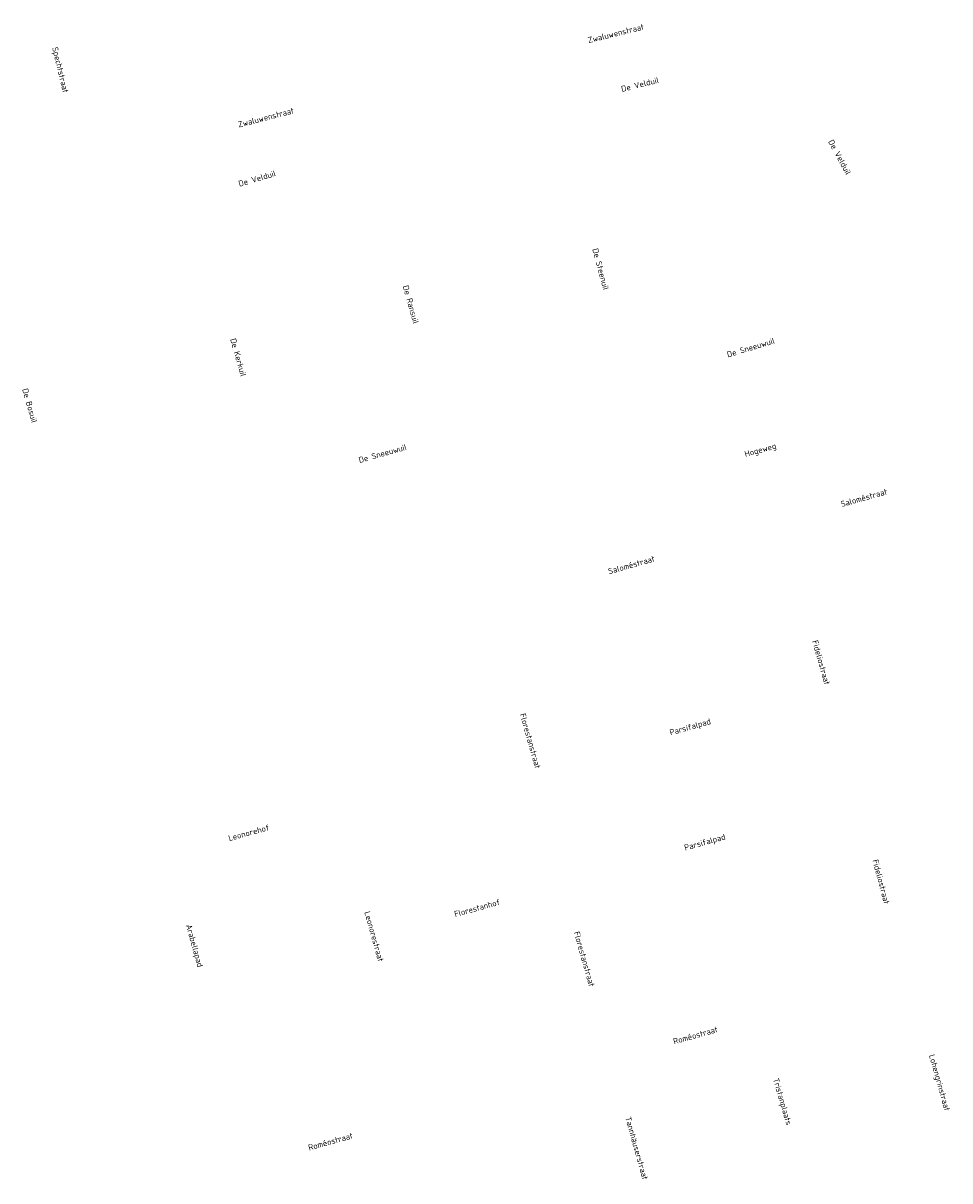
# Model space of a CAD drawing. Header units: metres. Extents: x 152202 to 157341, y 461610 to 468701.
# Tile 149 of 238: x 156381 to 156676, y 463168 to 463536. Entities that reach past the tile are written whole.
import ezdxf
from ezdxf.enums import TextEntityAlignment as Align

# ---------------------------------------------------------------- set-up
doc = ezdxf.new("R2010")
doc.units = ezdxf.units.M
doc.layers.add('B-RO-OG-TOPOGRAFIE-T18', color=2, linetype='CONTINUOUS', lineweight=18)
doc.styles.add('NLCS-ISO-M200-T18', font='NLCS-ISO.ttf', dxfattribs={"height": 360})

msp = doc.modelspace()

# ---------------------------------------------------------------- texts
at = {"layer": 'B-RO-OG-TOPOGRAFIE-T18', "style": 'NLCS-ISO-M200-T18'}
for s, rotation, p in [('Zwaluwenstraat', 13.8, (156569.768, 463532.995)), ('Spechtstraat', 283.6, (156392.935, 463521.355)), ('De Velduil', 14, (156577.424, 463516.77)), ('Zwaluwenstraat', 14.5, (156458.535, 463506.248)), ('De Velduil', 298.4, (156640.902, 463493.635)), ('De Velduil', 16.4, (156455.741, 463486.862)), ('De Steenuil', 285.1, (156564.93, 463458.044)), ('De Ransuil', 285.7, (156504.603, 463446.808)), ('De Kerkuil', 285.7, (156449.75, 463429.991)), ('De Sneeuwuil', 16.8, (156612.645, 463433.124)), ('De Bosuil', 285.7, (156383.478, 463414.651)), ('De Sneeuwuil', 15.8, (156495.62, 463399.444)), ('Hogeweg', 15.6, (156615.751, 463400.322)), ('Saloméstraat', 15.7, (156648.601, 463385.384)), ('Saloméstraat', 15.8, (156574.7, 463364.032)), ('Fideliostraat', 285.7, (156635.012, 463333.008)), ('Florestanstraat', 285.8, (156542.577, 463308.077)), ('Parsifalpad', 15.8, (156593.441, 463312.278)), ('Leonorehof', 15.3, (156453.13, 463278.895)), ('Parsifalpad', 15.6, (156598.103, 463275.622)), ('Fideliostraat', 284.8, (156654.063, 463263.289)), ('Florestanhof', 15.4, (156525.689, 463254.953)), ('Leonorestraat', 285.6, (156492.912, 463245.906)), ('Arabellapad', 285.6, (156435.593, 463242.89)), ('Florestanstraat', 285.7, (156559.731, 463238.739)), ('Roméostraat', 15.7, (156595.044, 463214.491)), ('Lohengrinstraat', 285.7, (156672.39, 463199.366)), ('Tristanplaats', 286.2, (156622.459, 463193.363)), ('Tannhäuserstraat', 285.6, (156576.379, 463178.593)), ('Roméostraat', 15.7, (156479.056, 463180.722))]:
    msp.add_text(s, height=1.875, rotation=rotation, dxfattribs=at).set_placement(p, align=Align.MIDDLE)

doc.saveas('drawing.dxf')
